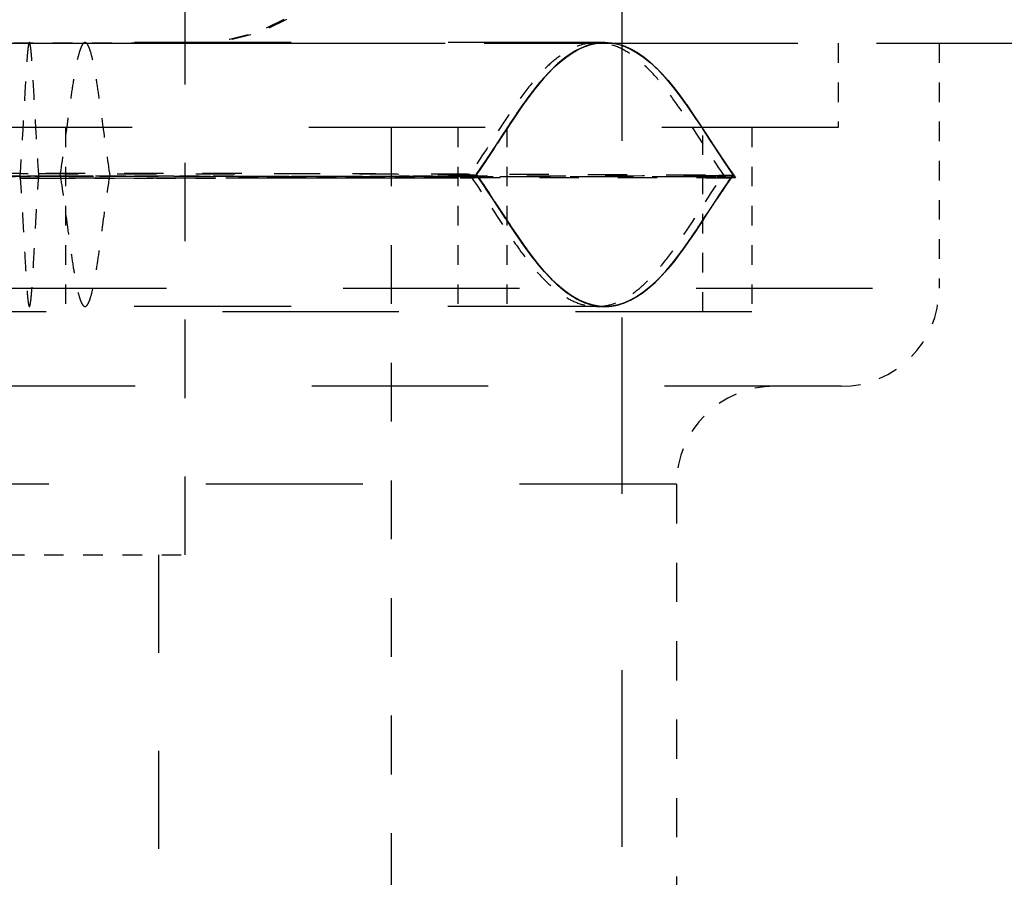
# Model space of a CAD drawing. Header units: millimetres. Extents: x 14186 to 17588, y 1400 to 3805.
# Tile 43 of 256: x 16253.47 to 16258.49, y 2695.93 to 2700.3. Entities that reach past the tile are written whole.
import ezdxf

# ---------------------------------------------------------------- set-up
doc = ezdxf.new("R2010")
doc.units = ezdxf.units.MM
doc.linetypes.add('HIDDEN', pattern=[0.2, 0.1, -0.1])
for name, color, linetype in [('DEFAULT_2', 8, 'HIDDEN'), ('NONE_163', 7, 'Continuous'), ('NONE_166', 7, 'Continuous')]:
    doc.layers.add(name, color=color, linetype=linetype)
doc.layers.add('dim', color=82, linetype='Continuous', lineweight=9)
doc.styles.get("Standard").update_dxf_attribs({"font": 'arial.ttf'})
doc.dimstyles.new('ISO-25', dxfattribs={"dimtxt": 2.5, "dimasz": 2.5, "dimexe": 1.25, "dimexo": 0.625, "dimtad": 1, "dimtxsty": 'Standard', "dimcen": 2.5, "dimadec": 0, "dimazin": 0, "dimtfac": 1, "dimtmove": 0, "dimatfit": 3, "dimfxl": 1, "dimarcsym": 0})

# ---------------------------------------------------------------- blocks, each defined once
blk = doc.blocks.new('*D28')
at = {"layer": 'Defpoints', "color": 0, "transparency": 16777216}
for p in [(17217.9946, 2998.669), (16133.6809, 2441.6908)]:
    blk.add_point(p, dxfattribs=at)
at = {"layer": 'dim', "color": 0, "linetype": 'Continuous', "lineweight": -2, "transparency": 16777216}
for p, q in [((17380.1399, 3081.958), (17239.3428, 3009.635)), ((16133.6809, 2441.6908), (17217.9946, 2998.669)), ((16112.3326, 2430.7248), (16090.9843, 2419.7589))]:
    blk.add_line(p, q, dxfattribs=at)
at = {"layer": 'dim', "color": 0, "transparency": 16777216}
for points in [[(17237.5152, 3013.193), (17241.1705, 3006.0769), (17217.9946, 2998.669)], [(16110.5049, 2434.2829), (16114.1603, 2427.1668), (16133.6809, 2441.6908)]]:
    blk.add_solid(points, dxfattribs=at)
at = {"layer": 'dim', "color": 0, "transparency": 16777216, "insert": (17310.2934, 3070.985), "char_height": 30, "attachment_point": 5, "rotation": 27.1882}
blk.add_mtext('∅1219', dxfattribs=at)

msp = doc.modelspace()

# ---------------------------------------------------------------- linework, layer by layer
for centre, radius in [((16675.8377, 2720.1799), 609.5), ((16675.8377, 2720.1799), 550), ((16400.8377, 2720.1799), 275)]:
    msp.add_circle(centre, radius)
at = {"layer": 'DEFAULT_2', "color": 8, "linetype": 'HIDDEN', "ltscale": 3}
for p, q in [((16254.1377, 2704.9054), (16254.1377, 2700.1799)), ((16255.3627, 2699.7499), (16255.3627, 2695.1799))]:
    msp.add_line(p, q, dxfattribs=at)
at = {"layer": 'DEFAULT_2', "color": 8, "linetype": 'HIDDEN', "ltscale": 4}
msp.add_line((16254.3127, 2697.5699), (16254.3127, 2704.5699), dxfattribs=at)
at = {"layer": 'DEFAULT_2', "color": 8, "linetype": 'HIDDEN', "ltscale": 9}
for p, q in [((16256.5391, 2702.3812), (16256.5391, 2673.2804)), ((16257.6427, 2699.7499), (16234.0327, 2699.7499)), ((16233.5177, 2698.9299), (16258.1577, 2698.9299)), ((16257.2027, 2698.8099), (16234.4727, 2698.8099)), ((16257.6577, 2698.4299), (16234.0177, 2698.4299))]:
    msp.add_line(p, q, dxfattribs=at)
at = {"layer": 'DEFAULT_2', "color": 8, "linetype": 'HIDDEN', "ltscale": 10}
msp.add_line((16225.8377, 2700.1799), (16259.8377, 2700.1799), dxfattribs=at)
at = {"layer": 'DEFAULT_2', "color": 8, "linetype": 'HIDDEN', "ltscale": 8}
for p, q in [((16256.4534, 2700.1831), (16235.222, 2700.1831)), ((16256.4528, 2698.8367), (16235.2217, 2698.8367)), ((16256.8177, 2697.9299), (16234.8577, 2697.9299))]:
    msp.add_line(p, q, dxfattribs=at)
at = {"layer": 'DEFAULT_2', "color": 8, "linetype": 'HIDDEN', "ltscale": 0.02}
for p, q in [((16256.3521, 2700.1637), (16256.3856, 2700.1744)), ((16256.3853, 2700.1744), (16256.4193, 2700.181)), ((16256.3867, 2700.1748), (16256.4198, 2700.181)), ((16256.4527, 2700.1831), (16256.4188, 2700.1809)), ((16255.766, 2699.5053), (16255.8004, 2699.5062)), ((16255.766, 2699.5053), (16255.7872, 2699.5057)), ((16255.786, 2699.4935), (16255.8005, 2699.5143)), ((16257.0746, 2699.4614), (16257.0943, 2699.4902)), ((16256.3873, 2698.845), (16256.3543, 2698.8554)), ((16256.4203, 2698.8387), (16256.387, 2698.845)), ((16256.4189, 2698.8389), (16256.4528, 2698.8367)), ((16256.4869, 2698.8389), (16256.4529, 2698.8367))]:
    msp.add_line(p, q, dxfattribs=at)
at = {"layer": 'DEFAULT_2', "color": 8, "linetype": 'HIDDEN', "ltscale": 0.007}
msp.add_line((16256.4403, 2700.1828), (16256.4506, 2700.1831), dxfattribs=at)
at = {"layer": 'DEFAULT_2', "color": 8, "linetype": 'HIDDEN', "ltscale": 0.004}
msp.add_line((16256.4456, 2700.183), (16256.4403, 2700.1828), dxfattribs=at)
at = {"layer": 'DEFAULT_2', "color": 8, "linetype": 'HIDDEN', "ltscale": 0.002}
for p, q in [((16256.4503, 2700.1831), (16256.4528, 2700.1831)), ((16256.4524, 2698.8367), (16256.4553, 2698.8367))]:
    msp.add_line(p, q, dxfattribs=at)
at = {"layer": 'DEFAULT_2', "color": 8, "linetype": 'HIDDEN', "ltscale": 0.001}
for p, q in [((16256.4534, 2700.1831), (16256.4525, 2700.1831)), ((16257.104, 2699.5042), (16257.1052, 2699.5059)), ((16257.105, 2699.5057), (16257.104, 2699.5042))]:
    msp.add_line(p, q, dxfattribs=at)
at = {"layer": 'DEFAULT_2', "color": 8, "linetype": 'HIDDEN', "ltscale": 0.3}
for p, q in [((16257.6427, 2700.1799), (16257.6427, 2699.7499)), ((16253.5673, 2699.4914), (16253.2124, 2699.4912))]:
    msp.add_line(p, q, dxfattribs=at)
at = {"layer": 'DEFAULT_2', "color": 8, "linetype": 'HIDDEN', "ltscale": 0.9}
msp.add_line((16258.1577, 2700.1799), (16258.1577, 2698.9299), dxfattribs=at)
at = {"layer": 'DEFAULT_2', "color": 8, "linetype": 'HIDDEN', "ltscale": 0.03}
for p, q in [((16256.2868, 2700.1306), (16256.2545, 2700.1084)), ((16256.3521, 2700.1637), (16256.3193, 2700.149)), ((16256.2234, 2700.0837), (16256.1921, 2700.0552)), ((16256.2121, 2700.0738), (16256.2494, 2700.1047)), ((16256.2494, 2700.1047), (16256.2121, 2700.0738)), ((16256.2548, 2700.1087), (16256.223, 2700.0833)), ((16256.6595, 2700.1017), (16256.6967, 2700.0704)), ((16256.1623, 2700.025), (16256.132, 2699.9912)), ((16256.1926, 2700.0556), (16256.1617, 2700.0244)), ((16256.1326, 2699.9919), (16256.1028, 2699.9559)), ((16256.1034, 2699.9566), (16256.0741, 2699.9187)), ((16256.0465, 2699.881), (16256.0182, 2699.8407)), ((16256.0577, 2699.8964), (16256.0302, 2699.8579)), ((16256.0747, 2699.9195), (16256.0459, 2699.8802)), ((16256.0131, 2699.8334), (16256.0403, 2699.8723)), ((16255.9768, 2699.7796), (16255.9504, 2699.7398)), ((16255.8528, 2699.5912), (16255.8794, 2699.6314)), ((16255.8144, 2699.5343), (16255.7864, 2699.4942)), ((16255.8186, 2699.5406), (16255.792, 2699.5021)), ((16257.1191, 2699.4935), (16257.0979, 2699.5238)), ((16257.098, 2699.5236), (16257.119, 2699.4936)), ((16257.0823, 2699.4727), (16257.105, 2699.5057)), ((16255.8634, 2699.4132), (16255.8366, 2699.4534)), ((16255.8369, 2699.4529), (16255.8638, 2699.4126)), ((16255.8369, 2699.4529), (16255.8637, 2699.4128)), ((16255.837, 2699.4528), (16255.8638, 2699.4127)), ((16255.8904, 2699.3723), (16255.917, 2699.3316)), ((16255.8904, 2699.3722), (16255.9171, 2699.3315)), ((16255.8906, 2699.372), (16255.9174, 2699.331)), ((16256.0246, 2699.1705), (16255.9974, 2699.2101)), ((16256.0245, 2699.1705), (16256.0528, 2699.1307)), ((16256.0797, 2699.0942), (16256.1091, 2699.0565)), ((16256.138, 2699.0221), (16256.1082, 2699.0576)), ((16256.1675, 2698.9898), (16256.1371, 2699.0231)), ((16256.1975, 2698.9598), (16256.1664, 2698.9908)), ((16256.196, 2698.9612), (16256.2264, 2698.9339)), ((16256.228, 2698.9325), (16256.1964, 2698.9608)), ((16256.214, 2698.9447), (16256.2505, 2698.9145)), ((16256.2505, 2698.9145), (16256.214, 2698.9446)), ((16256.2277, 2698.9328), (16256.2592, 2698.9082)), ((16256.7144, 2698.9655), (16256.6828, 2698.9368)), ((16256.2573, 2698.9095), (16256.2896, 2698.8876)), ((16256.2587, 2698.9085), (16256.2909, 2698.8868)), ((16256.2888, 2698.8881), (16256.3209, 2698.8701)), ((16256.2902, 2698.8872), (16256.3232, 2698.869))]:
    msp.add_line(p, q, dxfattribs=at)
at = {"layer": 'DEFAULT_2', "color": 8, "linetype": 'HIDDEN', "ltscale": 0.04}
for p, q in [((16256.1756, 2700.0389), (16256.2122, 2700.0738)), ((16256.1399, 2700.0004), (16256.1758, 2700.039)), ((16256.6963, 2700.0707), (16256.733, 2700.0351)), ((16256.7325, 2700.0357), (16256.7686, 2699.9963)), ((16256.1051, 2699.9588), (16256.1401, 2700.0006)), ((16256.7679, 2699.9972), (16256.8034, 2699.9545)), ((16256.0711, 2699.9147), (16256.1053, 2699.959)), ((16256.8026, 2699.9554), (16256.8373, 2699.9101)), ((16256.0376, 2699.8685), (16256.0713, 2699.915)), ((16256.8366, 2699.9111), (16256.8708, 2699.8638)), ((16256.0082, 2699.8263), (16255.9768, 2699.7796)), ((16255.9861, 2699.7936), (16256.0182, 2699.8407)), ((16256.0328, 2699.8617), (16256.0034, 2699.8191)), ((16256.0047, 2699.821), (16256.0376, 2699.8685)), ((16256.0376, 2699.8685), (16256.0047, 2699.8211)), ((16256.8702, 2699.8647), (16256.9037, 2699.8162)), ((16256.9031, 2699.817), (16256.9361, 2699.7679)), ((16256.9684, 2699.7188), (16257.0007, 2699.6695)), ((16255.8537, 2699.5925), (16255.8871, 2699.6432)), ((16255.8435, 2699.5772), (16255.8108, 2699.5291)), ((16255.8108, 2699.5291), (16255.8433, 2699.5771)), ((16255.8451, 2699.5798), (16255.8144, 2699.5343)), ((16255.7993, 2699.5124), (16255.828, 2699.5542)), ((16255.8372, 2699.4525), (16255.8092, 2699.4936)), ((16257.0823, 2699.4727), (16257.0503, 2699.4252)), ((16257.1052, 2699.5059), (16257.0547, 2699.5047)), ((16255.8641, 2699.4123), (16255.8362, 2699.454)), ((16257.0186, 2699.3771), (16257.0521, 2699.4278)), ((16255.8908, 2699.3717), (16255.8632, 2699.4135)), ((16255.9176, 2699.3307), (16255.8903, 2699.3723)), ((16255.9711, 2699.2494), (16255.9436, 2699.291)), ((16255.9437, 2699.2908), (16255.9785, 2699.2383)), ((16256.9394, 2699.2564), (16256.9717, 2699.3055)), ((16256.0003, 2699.2059), (16255.9704, 2699.2504)), ((16256.0103, 2699.1911), (16255.9785, 2699.2383)), ((16255.9974, 2699.2101), (16256.0284, 2699.1651)), ((16256.0425, 2699.145), (16256.0756, 2699.0996)), ((16256.0754, 2699.0999), (16256.1091, 2699.0566)), ((16256.1089, 2699.0568), (16256.1433, 2699.0161)), ((16256.1431, 2699.0163), (16256.1783, 2698.9786)), ((16256.1781, 2698.9787), (16256.214, 2698.9446))]:
    msp.add_line(p, q, dxfattribs=at)
at = {"layer": 'DEFAULT_2', "color": 8, "linetype": 'HIDDEN', "ltscale": 0.05}
for p, q in [((16255.9362, 2699.7182), (16255.9725, 2699.7732)), ((16255.8758, 2699.626), (16255.8388, 2699.5703)), ((16257.0262, 2699.6307), (16257.0654, 2699.5716)), ((16255.7152, 2699.4936), (16255.7863, 2699.4938)), ((16255.79, 2699.4992), (16255.7212, 2699.4996)), ((16255.9024, 2699.354), (16255.8637, 2699.4128))]:
    msp.add_line(p, q, dxfattribs=at)
at = {"layer": 'DEFAULT_2', "color": 8, "linetype": 'HIDDEN', "ltscale": 0.7}
for p, q in [((16253.7027, 2699.7499), (16253.7027, 2698.8099)), ((16255.7027, 2699.7499), (16255.7027, 2698.8099)), ((16255.9527, 2699.7499), (16255.9527, 2698.8099)), ((16256.9527, 2698.8099), (16256.9527, 2699.7499)), ((16257.2027, 2699.7499), (16257.2027, 2698.8099)), ((16252.6244, 2699.5021), (16253.6757, 2699.5013))]:
    msp.add_line(p, q, dxfattribs=at)
at = {"layer": 'DEFAULT_2', "color": 8, "linetype": 'HIDDEN', "ltscale": 0.1}
for p, q in [((16255.9595, 2699.7537), (16255.8715, 2699.6195)), ((16253.8419, 2699.5012), (16253.6729, 2699.5013)), ((16256.9554, 2699.2806), (16257.0293, 2699.3934))]:
    msp.add_line(p, q, dxfattribs=at)
at = {"layer": 'DEFAULT_2', "color": 8, "linetype": 'HIDDEN', "ltscale": 0.06}
msp.add_line((16255.8978, 2699.6594), (16255.9413, 2699.7259), dxfattribs=at)
at = {"layer": 'DEFAULT_2', "color": 8, "linetype": 'HIDDEN', "ltscale": 0.08}
for p, q in [((16257.033, 2699.6204), (16256.968, 2699.7194)), ((16255.6048, 2699.4932), (16255.7152, 2699.4936)), ((16255.9467, 2699.2863), (16255.8833, 2699.3831))]:
    msp.add_line(p, q, dxfattribs=at)
at = {"layer": 'DEFAULT_2', "color": 8, "linetype": 'HIDDEN', "ltscale": 2}
for p, q in [((16253.4685, 2699.4918), (16255.7863, 2699.4938)), ((16253.9302, 2699.5011), (16257.0652, 2699.4993)), ((16256.8177, 2697.9299), (16256.8177, 2694.7599))]:
    msp.add_line(p, q, dxfattribs=at)
at = {"layer": 'DEFAULT_2', "color": 8, "linetype": 'HIDDEN'}
for p, q in [((16255.7551, 2699.4994), (16253.6729, 2699.5013)), ((16252.3927, 2697.5699), (16254.3127, 2697.5699))]:
    msp.add_line(p, q, dxfattribs=at)
at = {"layer": 'DEFAULT_2', "color": 8, "linetype": 'HIDDEN', "ltscale": 0.5}
msp.add_line((16255.0413, 2699.5002), (16254.3342, 2699.5009), dxfattribs=at)
at = {"layer": 'DEFAULT_2', "color": 8, "linetype": 'HIDDEN', "ltscale": 0.4}
for p, q in [((16254.6191, 2699.4924), (16255.2503, 2699.4928)), ((16255.6176, 2699.4998), (16255.0413, 2699.5002))]:
    msp.add_line(p, q, dxfattribs=at)
at = {"layer": 'DEFAULT_2', "color": 8, "linetype": 'HIDDEN', "ltscale": 0.07}
for p, q in [((16255.7212, 2699.4996), (16255.6176, 2699.4998)), ((16255.9439, 2699.2907), (16255.8905, 2699.3723))]:
    msp.add_line(p, q, dxfattribs=at)
at = {"layer": 'DEFAULT_2', "color": 8, "linetype": 'HIDDEN'}
for p, q in [((16255.7859, 2699.4933), (16255.7862, 2699.4938)), ((16255.7862, 2699.4938), (16255.786, 2699.4935)), ((16255.7861, 2699.4936), (16255.786, 2699.4936)), ((16255.7862, 2699.4938), (16255.7863, 2699.494)), ((16255.7863, 2699.4939), (16255.7862, 2699.4938)), ((16255.7863, 2699.494), (16255.7864, 2699.4942)), ((16255.7897, 2699.4988), (16255.79, 2699.4991)), ((16255.79, 2699.4991), (16255.79, 2699.4992)), ((16255.8004, 2699.5062), (16255.8005, 2699.5061)), ((16255.8004, 2699.5062), (16255.8005, 2699.5062)), ((16255.8015, 2699.5047), (16255.8012, 2699.5052)), ((16255.8013, 2699.505), (16255.8015, 2699.5047)), ((16255.8013, 2699.505), (16255.8014, 2699.505)), ((16255.8014, 2699.5049), (16255.8014, 2699.505)), ((16255.8015, 2699.5047), (16255.8014, 2699.5049)), ((16255.8015, 2699.5047), (16255.8016, 2699.5046)), ((16255.8016, 2699.5046), (16255.8017, 2699.5045)), ((16257.1044, 2699.5046), (16257.1043, 2699.5046)), ((16257.1044, 2699.5047), (16257.1044, 2699.5046)), ((16257.1189, 2699.4937), (16257.1191, 2699.4935)), ((16257.1191, 2699.4935), (16257.119, 2699.4936)), ((16257.119, 2699.4936), (16257.1192, 2699.4935))]:
    msp.add_line(p, q, dxfattribs=at).dxf.unprotected_set("ltscale", 0)
at = {"layer": 'DEFAULT_2', "color": 8, "linetype": 'HIDDEN', "ltscale": 0.006}
msp.add_line((16255.7872, 2699.5057), (16255.7952, 2699.5059), dxfattribs=at)
at = {"layer": 'DEFAULT_2', "color": 8, "linetype": 'HIDDEN', "ltscale": 0.2}
msp.add_line((16256.4947, 2699.4999), (16256.7189, 2699.4997), dxfattribs=at)
at = {"layer": 'DEFAULT_2', "color": 8, "linetype": 'HIDDEN', "ltscale": 0.005}
msp.add_line((16257.1151, 2699.499), (16257.1189, 2699.4937), dxfattribs=at)
at = {"layer": 'DEFAULT_2', "color": 8, "linetype": 'HIDDEN', "ltscale": 5}
msp.add_line((16254.1777, 2688.0699), (16254.1777, 2697.5699), dxfattribs=at)
at = {"layer": 'DEFAULT_2', "color": 8, "linetype": 'HIDDEN', "ltscale": 0.4}
for points in [[(16256, 2699.8141), (16256.0298, 2699.8574), (16256.0601, 2699.8997), (16256.0907, 2699.9404), (16256.1219, 2699.9793), (16256.1538, 2700.0158), (16256.1862, 2700.0495), (16256.2193, 2700.0801), (16256.253, 2700.1073), (16256.2873, 2700.1309), (16256.3221, 2700.1504), (16256.3571, 2700.1656), (16256.3926, 2700.1762), (16256.4286, 2700.182)], [(16256.4527, 2698.8367), (16256.424, 2698.8383), (16256.3939, 2698.8434), (16256.3632, 2698.8522), (16256.3319, 2698.8648), (16256.3, 2698.8814), (16256.2684, 2698.9016), (16256.237, 2698.9252), (16256.2057, 2698.9521), (16256.175, 2698.982), (16256.1447, 2699.0145), (16256.1149, 2699.0494), (16256.0855, 2699.0866), (16256.0567, 2699.1252), (16256.0284, 2699.1651)]]:
    msp.add_lwpolyline(points, dxfattribs=at)
at = {"layer": 'DEFAULT_2', "color": 8, "linetype": 'HIDDEN', "ltscale": 0.3}
for points in [[(16256.3867, 2700.1748), (16256.3546, 2700.1647), (16256.3228, 2700.1508), (16256.2912, 2700.1334), (16256.2602, 2700.1126), (16256.2297, 2700.0889), (16256.1996, 2700.0623), (16256.1701, 2700.0332), (16256.1412, 2700.0018), (16256.1127, 2699.9682), (16256.0847, 2699.9327), (16256.0572, 2699.8958)], [(16256.0573, 2699.8958), (16256.0848, 2699.9327), (16256.1128, 2699.9682), (16256.1413, 2700.0018), (16256.1703, 2700.0333), (16256.1998, 2700.0624), (16256.2299, 2700.089), (16256.2604, 2700.1127), (16256.2915, 2700.1335), (16256.3232, 2700.1509), (16256.3551, 2700.1648), (16256.3873, 2700.1749)], [(16256.068, 2699.9105), (16256.0961, 2699.9474), (16256.1248, 2699.9827), (16256.1539, 2700.0159), (16256.1837, 2700.047), (16256.214, 2700.0755), (16256.2449, 2700.1012), (16256.2764, 2700.1239), (16256.3084, 2700.1433), (16256.3408, 2700.1591), (16256.3736, 2700.1711), (16256.4067, 2700.179), (16256.4403, 2700.1828)], [(16256.4449, 2700.183), (16256.4154, 2700.1804), (16256.3862, 2700.1746), (16256.3572, 2700.1656), (16256.3285, 2700.1536), (16256.3, 2700.1386), (16256.2715, 2700.1206), (16256.2433, 2700.0999), (16256.2155, 2700.0767), (16256.1881, 2700.0513), (16256.1612, 2700.0238), (16256.1346, 2699.9943), (16256.1086, 2699.9631), (16256.0829, 2699.9304)], [(16255.2503, 2699.4928), (16255.4497, 2699.4929), (16255.5338, 2699.493), (16255.6048, 2699.4932)], [(16256.9554, 2699.2806), (16256.9237, 2699.2328), (16256.8918, 2699.1858), (16256.8595, 2699.1396), (16256.8265, 2699.0947), (16256.793, 2699.052), (16256.7588, 2699.0119), (16256.7238, 2698.9748), (16256.688, 2698.9413), (16256.6514, 2698.9116)]]:
    msp.add_lwpolyline(points, dxfattribs=at)
at = {"layer": 'DEFAULT_2', "color": 8, "linetype": 'HIDDEN', "ltscale": 0.05}
for points in [[(16256.3877, 2700.175), (16256.3917, 2700.176), (16256.4183, 2700.1808), (16256.4444, 2700.183), (16256.4527, 2700.1831)], [(16256.2866, 2700.1305), (16256.3192, 2700.149), (16256.3523, 2700.1638)], [(16256.3547, 2698.8552), (16256.3218, 2698.8697), (16256.2896, 2698.8876)], [(16256.3533, 2698.8558), (16256.3859, 2698.8453), (16256.4189, 2698.8389)]]:
    msp.add_lwpolyline(points, dxfattribs=at)
at = {"layer": 'DEFAULT_2', "color": 8, "linetype": 'HIDDEN', "ltscale": 0.02}
for points in [[(16256.4504, 2700.1831), (16256.4431, 2700.1829), (16256.4358, 2700.1826), (16256.4286, 2700.182)], [(16256.4199, 2698.8388), (16256.4269, 2698.838), (16256.4341, 2698.8373), (16256.4416, 2698.8369), (16256.4493, 2698.8367), (16256.4527, 2698.8367)], [(16256.4527, 2698.8367), (16256.4456, 2698.8368), (16256.4346, 2698.8373), (16256.4199, 2698.8388)]]:
    msp.add_lwpolyline(points, dxfattribs=at)
at = {"layer": 'DEFAULT_2', "color": 8, "linetype": 'HIDDEN', "ltscale": 0.6}
msp.add_lwpolyline([(16257.0266, 2699.6302), (16256.9722, 2699.7133), (16256.945, 2699.7547), (16256.9175, 2699.7958), (16256.8899, 2699.8364), (16256.8621, 2699.8761), (16256.8339, 2699.9149), (16256.8051, 2699.9525), (16256.7758, 2699.9881), (16256.746, 2700.0216), (16256.7156, 2700.0527), (16256.6846, 2700.0812), (16256.653, 2700.1067), (16256.6208, 2700.1291), (16256.5881, 2700.1479), (16256.5549, 2700.163), (16256.5215, 2700.174), (16256.4877, 2700.1807), (16256.4527, 2700.1831)], dxfattribs=at)
at = {"layer": 'DEFAULT_2', "color": 8, "linetype": 'HIDDEN', "ltscale": 0.5}
for points in [[(16256.4869, 2700.1808), (16256.5207, 2700.1741), (16256.554, 2700.1633), (16256.5871, 2700.1484), (16256.6198, 2700.1296), (16256.6519, 2700.1074), (16256.6835, 2700.082), (16256.7146, 2700.0536), (16256.745, 2700.0225), (16256.7749, 2699.9891), (16256.8042, 2699.9534), (16256.833, 2699.9159), (16256.8614, 2699.8771), (16256.8892, 2699.8373), (16256.9169, 2699.7966), (16256.9444, 2699.7554)], [(16256.5197, 2698.8453), (16256.5522, 2698.8556), (16256.5844, 2698.8698), (16256.6163, 2698.8876), (16256.6476, 2698.9088), (16256.6785, 2698.933), (16256.7088, 2698.9601), (16256.7386, 2698.9898), (16256.7678, 2699.0219), (16256.7964, 2699.056), (16256.8247, 2699.0921), (16256.8524, 2699.1295), (16256.8796, 2699.1679), (16256.9066, 2699.2073), (16256.9334, 2699.2472), (16256.96, 2699.2875), (16257.0131, 2699.3686)], [(16256.4199, 2698.8388), (16256.3836, 2698.8459), (16256.3478, 2698.8579), (16256.3125, 2698.8745), (16256.2776, 2698.8953), (16256.2431, 2698.9203), (16256.2094, 2698.9488), (16256.1763, 2698.9806), (16256.1439, 2699.0154), (16256.1121, 2699.0529), (16256.0809, 2699.0926), (16256.0504, 2699.134), (16256.0202, 2699.1768), (16255.9904, 2699.2205), (16255.961, 2699.2646)]]:
    msp.add_lwpolyline(points, dxfattribs=at)
at = {"layer": 'DEFAULT_2', "color": 8, "linetype": 'HIDDEN', "ltscale": 0.08}
for points in [[(16256.0187, 2699.8415), (16255.9912, 2699.8011), (16255.9593, 2699.7532)], [(16255.9706, 2699.7703), (16256.0049, 2699.8214), (16256.0378, 2699.8688)], [(16256.9356, 2699.7686), (16256.9716, 2699.7139), (16256.9989, 2699.6723)], [(16255.7949, 2699.5061), (16255.8243, 2699.5488), (16255.8552, 2699.5949)], [(16257.098, 2699.5236), (16257.0652, 2699.5719), (16257.0328, 2699.6207)], [(16255.9783, 2699.2386), (16256.0101, 2699.1914), (16256.0427, 2699.1447)], [(16256.3864, 2698.8452), (16256.3537, 2698.8556), (16256.3213, 2698.8699), (16256.2891, 2698.888)]]:
    msp.add_lwpolyline(points, dxfattribs=at)
at = {"layer": 'DEFAULT_2', "color": 8, "linetype": 'HIDDEN', "ltscale": 0.07}
for points in [[(16255.9241, 2699.6996), (16255.9505, 2699.7397), (16255.9768, 2699.7796)], [(16257.0534, 2699.5895), (16257.0808, 2699.5487), (16257.1084, 2699.5087)], [(16255.8638, 2699.4127), (16255.8371, 2699.4528), (16255.8102, 2699.4923)], [(16255.8732, 2699.3985), (16255.8439, 2699.4426), (16255.8145, 2699.486)], [(16255.9705, 2699.2502), (16255.9975, 2699.21), (16256.0246, 2699.1704)], [(16256.9395, 2699.2566), (16256.9149, 2699.2198), (16256.8882, 2699.1805)], [(16256.3209, 2698.8701), (16256.3533, 2698.8558), (16256.3859, 2698.8453), (16256.4195, 2698.8388)], [(16256.4152, 2698.8394), (16256.3983, 2698.8424), (16256.3795, 2698.847), (16256.3589, 2698.8537), (16256.3354, 2698.8632), (16256.326, 2698.8675)]]:
    msp.add_lwpolyline(points, dxfattribs=at)
at = {"layer": 'DEFAULT_2', "color": 8, "linetype": 'HIDDEN', "ltscale": 0.1}
for points in [[(16255.7863, 2699.4939), (16255.7921, 2699.5021), (16255.8187, 2699.5405), (16255.8452, 2699.5798), (16255.8716, 2699.6194), (16255.8978, 2699.6594)], [(16257.1192, 2699.4935), (16257.1086, 2699.5085), (16257.0811, 2699.5485), (16257.0538, 2699.5891), (16257.0266, 2699.6302)], [(16257.0131, 2699.3686), (16257.0396, 2699.4088), (16257.0662, 2699.4487), (16257.093, 2699.4881), (16257.1044, 2699.5046)], [(16255.961, 2699.2646), (16255.9169, 2699.3318), (16255.8901, 2699.3727), (16255.8516, 2699.4311)], [(16256.052, 2699.1318), (16256.0247, 2699.1705), (16255.9975, 2699.21), (16255.9706, 2699.2503), (16255.9439, 2699.2907)], [(16256.0797, 2699.0941), (16256.1081, 2699.0578), (16256.1368, 2699.0234), (16256.1661, 2698.9911)], [(16256.1368, 2699.0234), (16256.1661, 2698.9911), (16256.196, 2698.9612), (16256.2264, 2698.9339), (16256.258, 2698.909)], [(16256.4528, 2698.8367), (16256.4219, 2698.8385), (16256.3887, 2698.8446), (16256.3558, 2698.8548), (16256.3232, 2698.869)]]:
    msp.add_lwpolyline(points, dxfattribs=at)
at = {"layer": 'DEFAULT_2', "color": 8, "linetype": 'HIDDEN'}
for points in [[(16254.5839, 2699.5008), (16254.009, 2699.5011), (16253.145, 2699.5014)], [(16254.5839, 2699.5008), (16255.9173, 2699.5002), (16256.0764, 2699.5001), (16256.4947, 2699.4999)]]:
    msp.add_lwpolyline(points, dxfattribs=at)
at = {"layer": 'DEFAULT_2', "color": 8, "linetype": 'HIDDEN', "ltscale": 0.7}
msp.add_lwpolyline([(16253.6517, 2699.4919), (16254.1643, 2699.4921), (16254.6191, 2699.4924)], dxfattribs=at)
at = {"layer": 'DEFAULT_2', "color": 8, "linetype": 'HIDDEN', "ltscale": 0.004}
msp.add_lwpolyline([(16255.7952, 2699.5059), (16255.7977, 2699.506), (16255.7992, 2699.5061), (16255.8001, 2699.5061), (16255.8004, 2699.5062)], dxfattribs=at)
at = {"layer": 'DEFAULT_2', "color": 8, "linetype": 'HIDDEN', "ltscale": 0.06}
for points in [[(16255.8517, 2699.4309), (16255.8197, 2699.4783), (16255.8005, 2699.5062)], [(16255.8015, 2699.5047), (16255.8196, 2699.4784), (16255.8516, 2699.4311)]]:
    msp.add_lwpolyline(points, dxfattribs=at)
at = {"layer": 'DEFAULT_2', "color": 8, "linetype": 'HIDDEN', "ltscale": 0.2}
for points in [[(16256.7189, 2699.4997), (16257.0215, 2699.4994), (16257.0652, 2699.4993)], [(16256.7438, 2698.9955), (16256.7718, 2699.0266), (16256.7984, 2699.0586), (16256.8241, 2699.0915), (16256.8485, 2699.1244), (16256.872, 2699.1572), (16256.8949, 2699.1903), (16256.9174, 2699.2235)], [(16256.8606, 2699.1412), (16256.8325, 2699.1027), (16256.8038, 2699.0654), (16256.7745, 2699.0298), (16256.7446, 2698.9963), (16256.714, 2698.9652)], [(16256.2576, 2698.9094), (16256.2266, 2698.9338), (16256.1962, 2698.9612), (16256.1663, 2698.9911), (16256.1369, 2699.0234), (16256.1082, 2699.0578)], [(16256.6836, 2698.9374), (16256.6511, 2698.9114), (16256.6188, 2698.8893), (16256.586, 2698.8706), (16256.553, 2698.8559), (16256.5199, 2698.8453), (16256.4865, 2698.8388)]]:
    msp.add_lwpolyline(points, dxfattribs=at)
at = {"layer": 'DEFAULT_2', "color": 8, "linetype": 'HIDDEN', "ltscale": 0.09}
msp.add_lwpolyline([(16257.0963, 2699.4931), (16257.0649, 2699.447), (16257.026, 2699.3883)], dxfattribs=at)
at = {"layer": 'DEFAULT_2', "color": 8, "linetype": 'HIDDEN', "ltscale": 0.6}
for centre, start, end in [((16257.6577, 2698.9299), 270, 0), ((16257.3177, 2697.9299), 90, 180)]:
    msp.add_arc(centre, 0.5, start, end, dxfattribs=at)
at = {"layer": 'DEFAULT_2', "color": 8, "linetype": 'HIDDEN', "ltscale": 0.5}
for points, knots in [([(16253.5179, 2700.1831), (16253.5165, 2700.1831), (16253.5145, 2700.1772), (16253.5126, 2700.1686), (16253.5102, 2700.1517), (16253.508, 2700.1297), (16253.5056, 2700.101), (16253.502, 2700.0508), (16253.4973, 2699.9737), (16253.4914, 2699.8668), (16253.4847, 2699.7458), (16253.4772, 2699.6192), (16253.4716, 2699.5339), (16253.4685, 2699.4918)], [0, 0, 0, 0, 0.005873, 0.020316, 0.043788, 0.076254, 0.11761, 0.167735, 0.293772, 0.451557, 0.630427, 0.817524, 1, 1, 1, 1]), ([(16253.5673, 2699.4914), (16253.5642, 2699.5335), (16253.5585, 2699.6188), (16253.5511, 2699.7454), (16253.5444, 2699.8664), (16253.5385, 2699.9733), (16253.5338, 2700.0505), (16253.5302, 2700.1007), (16253.5278, 2700.1295), (16253.5255, 2700.1516), (16253.5232, 2700.1685), (16253.5213, 2700.1772), (16253.5193, 2700.1831), (16253.5179, 2700.1831)], [0, 0, 0, 0, 0.18233, 0.36931, 0.548104, 0.705866, 0.831943, 0.882107, 0.923513, 0.956036, 0.979571, 0.994076, 1, 1, 1, 1]), ([(16253.8016, 2700.1831), (16253.7951, 2700.1832), (16253.7861, 2700.1706), (16253.7786, 2700.1532), (16253.7676, 2700.1196), (16253.7551, 2700.0632), (16253.7401, 2699.9779), (16253.7249, 2699.8727), (16253.7029, 2699.7113), (16253.686, 2699.5858), (16253.6729, 2699.5013)], [0, 0, 0, 0, 0.027885, 0.052786, 0.085903, 0.177167, 0.301584, 0.456932, 0.633332, 1, 1, 1, 1]), ([(16253.9302, 2699.5011), (16253.9171, 2699.5855), (16253.9002, 2699.7109), (16253.8783, 2699.8722), (16253.863, 2699.9774), (16253.8481, 2700.0628), (16253.8356, 2700.1193), (16253.8246, 2700.153), (16253.8171, 2700.1705), (16253.8082, 2700.1831), (16253.8016, 2700.1831)], [0, 0, 0, 0, 0.366323, 0.542607, 0.697916, 0.822384, 0.913777, 0.946978, 0.971972, 1, 1, 1, 1]), ([(16253.4694, 2699.5155), (16253.4725, 2699.4737), (16253.478, 2699.3894), (16253.4853, 2699.2645), (16253.4918, 2699.1457), (16253.4976, 2699.0412), (16253.5022, 2698.9658), (16253.5057, 2698.9169), (16253.5081, 2698.8889), (16253.5104, 2698.8673), (16253.5127, 2698.8509), (16253.5145, 2698.8424), (16253.5166, 2698.8367), (16253.5179, 2698.8367)], [0, 0, 0, 0, 0.184298, 0.372126, 0.550871, 0.70791, 0.833129, 0.882938, 0.924044, 0.956327, 0.979688, 0.994092, 1, 1, 1, 1]), ([(16253.5179, 2698.8367), (16253.5192, 2698.8366), (16253.5213, 2698.8424), (16253.5231, 2698.8508), (16253.5255, 2698.8672), (16253.5277, 2698.8887), (16253.5301, 2698.9166), (16253.5336, 2698.9654), (16253.5382, 2699.0406), (16253.544, 2699.145), (16253.5505, 2699.2637), (16253.5578, 2699.3885), (16253.5633, 2699.4729), (16253.5663, 2699.5146)], [0, 0, 0, 0, 0.005854, 0.020189, 0.04348, 0.075696, 0.116739, 0.166494, 0.291639, 0.448673, 0.627493, 0.815475, 1, 1, 1, 1]), ([(16253.6757, 2699.5013), (16253.6883, 2699.4181), (16253.7048, 2699.295), (16253.7263, 2699.1372), (16253.7413, 2699.0352), (16253.756, 2698.9526), (16253.7682, 2698.8981), (16253.779, 2698.8656), (16253.7864, 2698.8487), (16253.7953, 2698.8367), (16253.8016, 2698.8367)], [0, 0, 0, 0, 0.369966, 0.546179, 0.700523, 0.823868, 0.914393, 0.947278, 0.972049, 1, 1, 1, 1]), ([(16253.8016, 2698.8367), (16253.808, 2698.8367), (16253.8169, 2698.8487), (16253.8243, 2698.8656), (16253.8351, 2698.8981), (16253.8473, 2698.9525), (16253.862, 2699.0351), (16253.8769, 2699.1371), (16253.8985, 2699.295), (16253.9149, 2699.418), (16253.9276, 2699.5012)], [0, 0, 0, 0, 0.027949, 0.052711, 0.085582, 0.176082, 0.299419, 0.453775, 0.63, 1, 1, 1, 1]), ([(16256.4527, 2698.8367), (16256.5635, 2698.8366), (16256.7285, 2698.9437), (16256.8981, 2699.1935), (16256.9553, 2699.2805)], [0, 0, 0, 0, 0.665735, 1, 1, 1, 1])]:
    msp.add_open_spline(points, degree=3, knots=knots, dxfattribs=at)
at = {"layer": 'DEFAULT_2', "color": 8, "linetype": 'HIDDEN', "ltscale": 0.7}
for points, knots in [([(16256.4101, 2700.1831), (16256.3829, 2700.1831), (16256.3257, 2700.1735), (16256.2434, 2700.1328), (16256.1623, 2700.0683), (16256.0817, 2699.981), (16256.0019, 2699.8734), (16255.8934, 2699.7103), (16255.8132, 2699.5827), (16255.7551, 2699.4994)], [0, 0, 0, 0, 0.083406, 0.174386, 0.278617, 0.399464, 0.537807, 0.688827, 1, 1, 1, 1]), ([(16256.4528, 2700.1831), (16256.4251, 2700.1831), (16256.367, 2700.1734), (16256.2832, 2700.1324), (16256.2007, 2700.0672), (16256.1186, 2699.9789), (16256.0375, 2699.8703), (16255.9271, 2699.7059), (16255.8454, 2699.5774), (16255.7863, 2699.4938)], [0, 0, 0, 0, 0.083806, 0.175125, 0.279623, 0.400668, 0.539073, 0.689924, 1, 1, 1, 1]), ([(16256.3877, 2700.175), (16256.3338, 2700.1615), (16256.2199, 2700.0943), (16256.0769, 2699.9314), (16255.9373, 2699.721), (16255.8396, 2699.5693), (16255.7863, 2699.494)], [0, 0, 0, 0, 0.180619, 0.414177, 0.700482, 1, 1, 1, 1]), ([(16256.4527, 2700.1831), (16256.4251, 2700.1831), (16256.3674, 2700.1736), (16256.2841, 2700.133), (16256.202, 2700.0685), (16256.1204, 2699.9811), (16256.0396, 2699.8735), (16255.9298, 2699.7103), (16255.8486, 2699.5825), (16255.79, 2699.4992)], [0, 0, 0, 0, 0.083889, 0.175221, 0.279628, 0.400473, 0.538656, 0.689415, 1, 1, 1, 1]), ([(16257.0652, 2699.4993), (16257.0072, 2699.5826), (16256.9269, 2699.7103), (16256.8184, 2699.8734), (16256.7386, 2699.981), (16256.6579, 2700.0683), (16256.5768, 2700.1329), (16256.4945, 2700.1735), (16256.4373, 2700.1831), (16256.4101, 2700.1831)], [0, 0, 0, 0, 0.311195, 0.462221, 0.600558, 0.721398, 0.825624, 0.916596, 1, 1, 1, 1]), ([(16257.1189, 2699.4937), (16257.0056, 2699.6539), (16256.7806, 2700.0416), (16256.5635, 2700.1831), (16256.4527, 2700.1831)], [0, 0, 0, 0, 0.494014, 1, 1, 1, 1]), ([(16257.1192, 2699.4935), (16257.06, 2699.577), (16256.9783, 2699.7055), (16256.868, 2699.8699), (16256.7869, 2699.9785), (16256.7048, 2700.0669), (16256.6223, 2700.1322), (16256.5386, 2700.1733), (16256.4805, 2700.1831), (16256.4528, 2700.1831)], [0, 0, 0, 0, 0.309988, 0.460827, 0.599244, 0.720321, 0.824858, 0.9162, 1, 1, 1, 1]), ([(16255.766, 2699.5052), (16255.8227, 2699.4229), (16255.9015, 2699.2974), (16256.0084, 2699.1376), (16256.087, 2699.0329), (16256.1664, 2698.9482), (16256.2461, 2698.8855), (16256.3271, 2698.8461), (16256.3832, 2698.8367), (16256.41, 2698.8367)], [0, 0, 0, 0, 0.312489, 0.463221, 0.600934, 0.721262, 0.825288, 0.916346, 1, 1, 1, 1]), ([(16255.8004, 2699.5062), (16255.8578, 2699.4238), (16255.9377, 2699.298), (16256.0459, 2699.138), (16256.1255, 2699.033), (16256.206, 2698.9481), (16256.2868, 2698.8854), (16256.3688, 2698.846), (16256.4256, 2698.8367), (16256.4527, 2698.8367)], [0, 0, 0, 0, 0.311835, 0.462326, 0.599914, 0.720265, 0.824475, 0.915878, 1, 1, 1, 1]), ([(16255.8014, 2699.505), (16255.8587, 2699.4226), (16255.9384, 2699.297), (16256.0465, 2699.1372), (16256.1261, 2699.0326), (16256.2064, 2698.9479), (16256.2871, 2698.8853), (16256.369, 2698.846), (16256.4258, 2698.8367), (16256.4528, 2698.8367)], [0, 0, 0, 0, 0.311986, 0.462434, 0.599951, 0.720253, 0.824446, 0.915857, 1, 1, 1, 1]), ([(16256.41, 2698.8367), (16256.4368, 2698.8366), (16256.493, 2698.8458), (16256.574, 2698.8849), (16256.6539, 2698.9474), (16256.7334, 2699.032), (16256.812, 2699.1367), (16256.919, 2699.2966), (16256.9979, 2699.4222), (16257.0546, 2699.5046)], [0, 0, 0, 0, 0.083665, 0.174659, 0.27859, 0.398833, 0.536511, 0.687281, 1, 1, 1, 1]), ([(16256.4528, 2698.8367), (16256.4799, 2698.8366), (16256.5366, 2698.8459), (16256.6186, 2698.8851), (16256.6993, 2698.9476), (16256.7797, 2699.0322), (16256.8592, 2699.1369), (16256.9674, 2699.2967), (16257.0471, 2699.4223), (16257.1044, 2699.5047)], [0, 0, 0, 0, 0.084149, 0.175537, 0.279696, 0.399969, 0.537478, 0.687939, 1, 1, 1, 1])]:
    msp.add_open_spline(points, degree=3, knots=knots, dxfattribs=at)
at = {"layer": 'DEFAULT_2', "color": 8, "linetype": 'HIDDEN', "ltscale": 0.05}
msp.add_open_spline([(16256.4527, 2700.1831), (16256.4309, 2700.1831), (16256.4089, 2700.1803), (16256.3877, 2700.175)], degree=3, dxfattribs=at)
at = {"layer": 'DEFAULT_2', "color": 8, "linetype": 'HIDDEN', "ltscale": 0.2}
msp.add_open_spline([(16253.4694, 2699.5155), (16253.4361, 2699.5154), (16253.3693, 2699.5163), (16253.2805, 2699.5198), (16253.2253, 2699.5256), (16253.2033, 2699.5285)], degree=3, knots=[0, 0, 0, 0, 0.375304, 0.751238, 1, 1, 1, 1], dxfattribs=at)
at = {"layer": 'DEFAULT_2', "color": 8, "linetype": 'HIDDEN', "ltscale": 0.3}
msp.add_open_spline([(16253.2124, 2699.5282), (16253.3301, 2699.5193), (16253.4483, 2699.516), (16253.5663, 2699.5146)], degree=3, dxfattribs=at)
at = {"layer": 'DEFAULT_2', "color": 8, "linetype": 'HIDDEN', "ltscale": 0.4}
msp.add_open_spline([(16253.6729, 2699.5013), (16253.6286, 2699.5018), (16253.5172, 2699.5028), (16253.3385, 2699.5004), (16253.2041, 2699.501), (16253.1368, 2699.5015)], degree=3, knots=[0, 0, 0, 0, 0.248206, 0.623431, 1, 1, 1, 1], dxfattribs=at)
at = {"layer": 'DEFAULT_2', "color": 8, "linetype": 'HIDDEN', "ltscale": 0.6}
for points, knots in [([(16253.1454, 2699.5015), (16253.2111, 2699.5006), (16253.3425, 2699.4997), (16253.5392, 2699.5014), (16253.7351, 2699.5029), (16253.8653, 2699.5018), (16253.9302, 2699.5011)], [0, 0, 0, 0, 0.251284, 0.502201, 0.752014, 1, 1, 1, 1]), ([(16255.8017, 2699.5045), (16255.8476, 2699.4384), (16255.9337, 2699.3055), (16256.0575, 2699.1179), (16256.1823, 2698.9648), (16256.2785, 2698.8906), (16256.326, 2698.8675)], [0, 0, 0, 0, 0.29006, 0.570422, 0.809559, 1, 1, 1, 1])]:
    msp.add_open_spline(points, degree=3, knots=knots, dxfattribs=at)
at = {"layer": 'DEFAULT_2', "color": 8, "linetype": 'HIDDEN', "ltscale": 2}
for points, knots in [([(16255.8014, 2699.505), (16255.8006, 2699.5056), (16255.7967, 2699.5051), (16255.7894, 2699.5061), (16255.7766, 2699.506), (16255.759, 2699.5066), (16255.7361, 2699.5069), (16255.708, 2699.5074), (16255.6743, 2699.5079), (16255.6184, 2699.5086), (16255.5352, 2699.5097), (16255.4205, 2699.5109), (16255.2868, 2699.5118), (16255.1357, 2699.5126), (16254.9681, 2699.5133), (16254.7158, 2699.5145), (16254.3713, 2699.5154), (16253.9311, 2699.5154), (16253.6261, 2699.5155), (16253.4694, 2699.5155)], [0, 0, 0, 0, 0.001222, 0.004493, 0.009876, 0.017431, 0.027216, 0.039289, 0.053708, 0.070529, 0.111228, 0.160697, 0.218176, 0.283133, 0.355179, 0.43379, 0.607593, 0.798451, 1, 1, 1, 1]), ([(16253.5663, 2699.5146), (16253.8031, 2699.5142), (16254.1543, 2699.5134), (16254.6159, 2699.5143), (16254.9458, 2699.5152), (16255.2603, 2699.5147), (16255.5569, 2699.5133), (16255.8333, 2699.5125), (16256.0872, 2699.512), (16256.3163, 2699.5111), (16256.5187, 2699.5098), (16256.6699, 2699.5095), (16256.7764, 2699.5093), (16256.8448, 2699.509), (16256.9054, 2699.5085), (16256.9579, 2699.5078), (16257.0022, 2699.5071), (16257.0383, 2699.5065), (16257.0633, 2699.506), (16257.0791, 2699.5057), (16257.088, 2699.5056), (16257.0948, 2699.5053), (16257.0999, 2699.5053), (16257.1025, 2699.5048), (16257.1043, 2699.5051), (16257.1044, 2699.5047)], [0, 0, 0, 0, 0.200758, 0.297794, 0.391343, 0.480472, 0.564485, 0.642831, 0.714829, 0.779751, 0.837082, 0.886446, 0.907995, 0.927364, 0.944492, 0.959343, 0.971884, 0.982085, 0.98995, 0.993021, 0.995526, 0.997469, 0.998858, 0.999699, 1, 1, 1, 1]), ([(16257.1192, 2699.4935), (16257.1191, 2699.4931), (16257.1172, 2699.4933), (16257.1148, 2699.4927), (16257.1095, 2699.4927), (16257.1027, 2699.4924), (16257.0937, 2699.4923), (16257.0777, 2699.4921), (16257.0524, 2699.492), (16257.0158, 2699.492), (16256.9708, 2699.4923), (16256.9175, 2699.4926), (16256.8562, 2699.493), (16256.787, 2699.4933), (16256.6798, 2699.4934), (16256.5277, 2699.4931), (16256.3243, 2699.4926), (16256.0941, 2699.4925), (16255.8392, 2699.4925), (16255.5618, 2699.4922), (16255.2642, 2699.4916), (16254.8343, 2699.4914), (16254.2667, 2699.4922), (16253.8045, 2699.4917), (16253.5673, 2699.4914)], [0, 0, 0, 0, 0.000294, 0.001132, 0.002525, 0.00448, 0.007003, 0.010099, 0.018032, 0.028325, 0.041006, 0.056031, 0.073328, 0.092826, 0.114453, 0.163881, 0.221275, 0.286278, 0.358281, 0.436602, 0.520589, 0.60961, 0.799701, 1, 1, 1, 1]), ([(16257.0546, 2699.5046), (16256.9323, 2699.5033), (16256.58, 2699.5023), (16255.9113, 2699.501), (16254.9912, 2699.5006), (16254.3012, 2699.5009), (16253.9276, 2699.5012)], [0, 0, 0, 0, 0.117331, 0.338014, 0.64155, 1, 1, 1, 1])]:
    msp.add_open_spline(points, degree=3, knots=knots, dxfattribs=at)
at = {"layer": 'DEFAULT_2', "color": 8, "linetype": 'HIDDEN'}
msp.add_open_spline([(16253.6757, 2699.5013), (16253.9247, 2699.5011), (16254.3846, 2699.5008), (16254.9982, 2699.5016), (16255.4141, 2699.5023), (16255.6509, 2699.5035), (16255.7341, 2699.5044), (16255.766, 2699.5053)], degree=3, knots=[0, 0, 0, 0, 0.357362, 0.660086, 0.880597, 0.954189, 1, 1, 1, 1], dxfattribs=at)
at = {"layer": 'DEFAULT_2', "color": 8, "linetype": 'HIDDEN', "ltscale": 0.2}
msp.add_open_spline([(16256.9718, 2699.3055), (16257.0155, 2699.3723), (16257.0596, 2699.4404), (16257.104, 2699.5042)], degree=3, dxfattribs=at)
at = {"layer": 'DEFAULT_2', "color": 8, "linetype": 'HIDDEN', "ltscale": 0.04}
msp.add_open_spline([(16257.0652, 2699.4993), (16257.0733, 2699.4989), (16257.0863, 2699.4984), (16257.1013, 2699.4982), (16257.1087, 2699.4984), (16257.1124, 2699.4986), (16257.1137, 2699.4987), (16257.1152, 2699.4989), (16257.1151, 2699.499)], degree=3, knots=[0, 0, 0, 0, 0.487567, 0.786105, 0.882057, 0.948855, 0.988126, 1, 1, 1, 1], dxfattribs=at)
at = {"layer": 'DEFAULT_2', "color": 8, "linetype": 'HIDDEN', "ltscale": 0.09}
msp.add_open_spline([(16256.326, 2698.8675), (16256.3364, 2698.8626), (16256.3765, 2698.8454), (16256.4205, 2698.8367), (16256.4527, 2698.8367)], degree=3, knots=[0, 0, 0, 0, 0.262434, 1, 1, 1, 1], dxfattribs=at)
at = {"layer": 'NONE_163', "color": 8, "linetype": 'HIDDEN', "ltscale": 9}
msp.add_line((16231.3377, 2700.1799), (16259.8377, 2700.1799), dxfattribs=at)
at = {"layer": 'NONE_163', "color": 8, "linetype": 'HIDDEN'}
msp.add_arc((16254.3512, 2701.1799), 1, 270, 0, dxfattribs=at)
at = {"layer": 'NONE_166', "color": 8, "linetype": 'HIDDEN', "ltscale": 0.7}
msp.add_line((16254.3377, 2700.1799), (16253.3377, 2700.1799), dxfattribs=at)
at = {"layer": 'NONE_166', "color": 8, "linetype": 'HIDDEN'}
msp.add_arc((16254.3377, 2701.1799), 1, 270, 0, dxfattribs=at)

# ---------------------------------------------------------------- dimensions: what is measured, and where the dimension line sits
at = {"layer": 'dim'}
dim = msp.add_diameter_dim_2p(p1=(16133.6809, 2441.6908), p2=(17217.9946, 2998.669), dimstyle='ISO-25', override={"dimtxt": 30, "dimasz": 24, "dimexe": 5.997, "dimexo": 5.997, "dimgap": 5.997, "dimdsep": 46, "dimarcsym": 1}, dxfattribs=at)
dim.commit()
dim.dimension.update_dxf_attribs({"geometry": '*D28', "text_midpoint": (17310.2934, 3070.985)})

doc.saveas('drawing.dxf')
